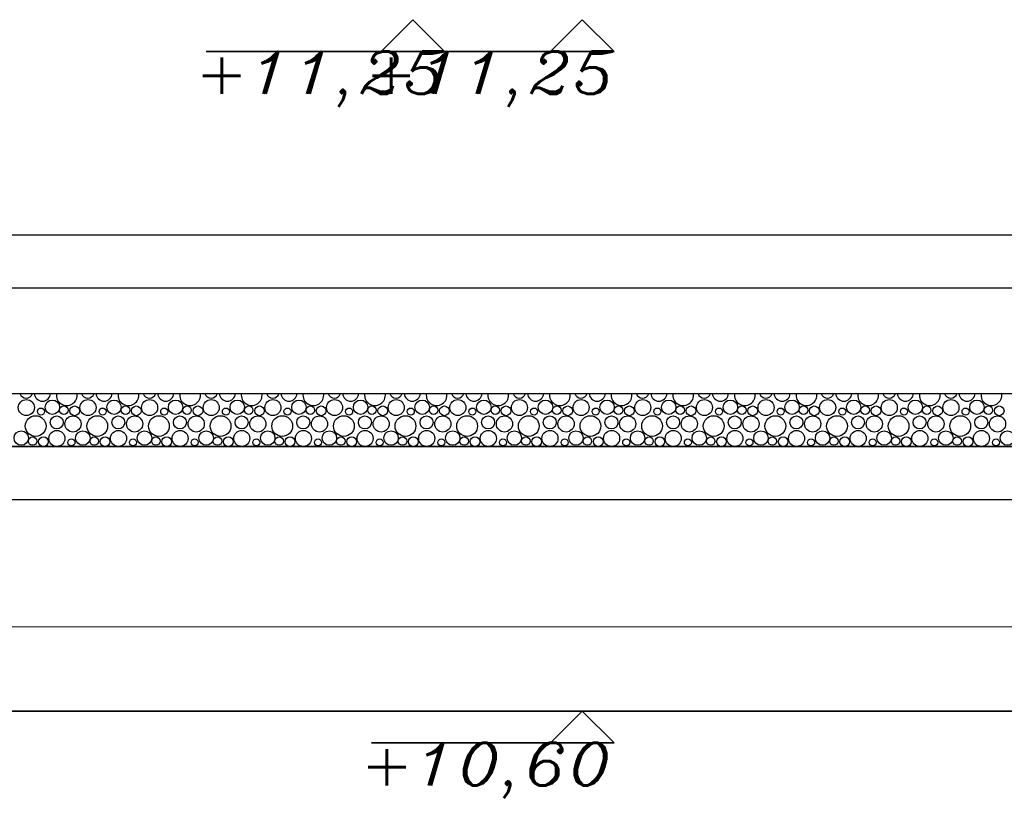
# Model space of a CAD drawing. Header units: millimetres. Extents: x -74 to 79, y 0 to 54.
# Tile 23 of 164: x -66.726 to -65.797, y 15.634 to 16.368. Entities that reach past the tile are written whole.
import ezdxf

# ---------------------------------------------------------------- set-up
doc = ezdxf.new("R2010")
doc.units = ezdxf.units.MM
for name, color, linetype, lineweight in [('01_Neubau_Bauteischraffuren', 7, 'Continuous', 20), ('1-0', 7, 'Continuous', 20), ('11_Koordinaten zur Einordnung - nicht mit drucken', 7, 'Continuous', 20), ('Alu-0.35', 7, 'Continuous', 20), ('Alu-0.5', 7, 'Continuous', 20), ('Beton-0.35', 7, 'Continuous', 20)]:
    doc.layers.add(name, color=color, linetype=linetype, lineweight=lineweight)
doc.styles.add('Italic', font='Italic', dxfattribs={"width": 1.15})

msp = doc.modelspace()

# ---------------------------------------------------------------- linework, layer by layer
at = {"layer": '01_Neubau_Bauteischraffuren', "color": 3, "linetype": 'Continuous', "lineweight": 25}
for centre, radius in [((-66.720156, 16.0016079), 0.0075694), ((-66.6955997, 16.0019548), 0.0068082), ((-66.6619628, 16.0016079), 0.0075694), ((-66.6374065, 16.0019548), 0.0068082), ((-66.6037696, 16.0016079), 0.0075694), ((-66.5792133, 16.0019548), 0.0068082), ((-66.5455764, 16.0016079), 0.0075694), ((-66.5210201, 16.0019548), 0.0068082), ((-66.4873831, 16.0016079), 0.0075694), ((-66.4628269, 16.0019548), 0.0068082), ((-66.4291899, 16.0016079), 0.0075694), ((-66.4046336, 16.0019548), 0.0068082), ((-66.3709967, 16.0016079), 0.0075694), ((-66.3464404, 16.0019548), 0.0068082), ((-66.3128035, 16.0016079), 0.0075694), ((-66.2882472, 16.0019548), 0.0068082), ((-66.2546103, 16.0016079), 0.0075694), ((-66.230054, 16.0019548), 0.0068082), ((-66.196417, 16.0016079), 0.0075694), ((-66.1718608, 16.0019548), 0.0068082), ((-66.1382238, 16.0016079), 0.0075694), ((-66.1136675, 16.0019548), 0.0068082), ((-66.0800306, 16.0016079), 0.0075694), ((-66.0554743, 16.0019548), 0.0068082), ((-66.0218374, 16.0016079), 0.0075694), ((-65.9972811, 16.0019548), 0.0068082), ((-65.9636442, 16.0016079), 0.0075694), ((-65.9390879, 16.0019548), 0.0068082), ((-65.9054509, 16.0016079), 0.0075694), ((-65.8808947, 16.0019548), 0.0068082), ((-65.8472577, 16.0016079), 0.0075694), ((-65.8227014, 16.0019548), 0.0068082), ((-66.7063795, 15.9978874), 0.0033082), ((-66.68482, 15.999118), 0.0040118), ((-66.6746076, 15.9985506), 0.0045742), ((-66.6481862, 15.9978874), 0.0033082), ((-66.6266268, 15.999118), 0.0040118), ((-66.6164144, 15.9985506), 0.0045742), ((-66.589993, 15.9978874), 0.0033082), ((-66.5684336, 15.999118), 0.0040118), ((-66.5582212, 15.9985506), 0.0045742), ((-66.5317998, 15.9978874), 0.0033082), ((-66.5102404, 15.999118), 0.0040118), ((-66.500028, 15.9985506), 0.0045742), ((-66.4736066, 15.9978874), 0.0033082), ((-66.4520471, 15.999118), 0.0040118), ((-66.4418348, 15.9985506), 0.0045742), ((-66.4154134, 15.9978874), 0.0033082), ((-66.3938539, 15.999118), 0.0040118), ((-66.3836415, 15.9985506), 0.0045742), ((-66.3572201, 15.9978874), 0.0033082), ((-66.3356607, 15.999118), 0.0040118), ((-66.3254483, 15.9985506), 0.0045742), ((-66.2990269, 15.9978874), 0.0033082), ((-66.2774675, 15.999118), 0.0040118), ((-66.2672551, 15.9985506), 0.0045742), ((-66.2408337, 15.9978874), 0.0033082), ((-66.2192743, 15.999118), 0.0040118), ((-66.2090619, 15.9985506), 0.0045742), ((-66.1826405, 15.9978874), 0.0033082), ((-66.161081, 15.999118), 0.0040118), ((-66.1508687, 15.9985506), 0.0045742), ((-66.1244473, 15.9978874), 0.0033082), ((-66.1028878, 15.999118), 0.0040118), ((-66.0926755, 15.9985506), 0.0045742), ((-66.066254, 15.9978874), 0.0033082), ((-66.0446946, 15.999118), 0.0040118), ((-66.0344822, 15.9985506), 0.0045742), ((-66.0080608, 15.9978874), 0.0033082), ((-65.9865014, 15.999118), 0.0040118), ((-65.976289, 15.9985506), 0.0045742), ((-65.9498676, 15.9978874), 0.0033082), ((-65.9283082, 15.999118), 0.0040118), ((-65.9180958, 15.9985506), 0.0045742), ((-65.8916744, 15.9978874), 0.0033082), ((-65.8701149, 15.999118), 0.0040118), ((-65.8599026, 15.9985506), 0.0045742), ((-65.8334812, 15.9978874), 0.0033082), ((-65.8119217, 15.999118), 0.0040118), ((-65.8017094, 15.9985506), 0.0045742), ((-66.7113765, 15.9841824), 0.009794), ((-66.6915191, 15.9875866), 0.0061369), ((-66.6761536, 15.9861756), 0.007633), ((-66.6531832, 15.9841824), 0.009794), ((-66.6333259, 15.9875866), 0.0061369), ((-66.6179604, 15.9861756), 0.007633), ((-66.59499, 15.9841824), 0.009794), ((-66.5751326, 15.9875866), 0.0061369), ((-66.5597672, 15.9861756), 0.007633), ((-66.5367968, 15.9841824), 0.009794), ((-66.5169394, 15.9875866), 0.0061369), ((-66.501574, 15.9861756), 0.007633), ((-66.4786036, 15.9841824), 0.009794), ((-66.4587462, 15.9875866), 0.0061369), ((-66.4433807, 15.9861756), 0.007633), ((-66.4204104, 15.9841824), 0.009794), ((-66.400553, 15.9875866), 0.0061369), ((-66.3851875, 15.9861756), 0.007633), ((-66.3622171, 15.9841824), 0.009794), ((-66.3423598, 15.9875866), 0.0061369), ((-66.3269943, 15.9861756), 0.007633), ((-66.3040239, 15.9841824), 0.009794), ((-66.2841665, 15.9875866), 0.0061369), ((-66.2688011, 15.9861756), 0.007633), ((-66.2458307, 15.9841824), 0.009794), ((-66.2259733, 15.9875866), 0.0061369), ((-66.2106079, 15.9861756), 0.007633), ((-66.1876375, 15.9841824), 0.009794), ((-66.1677801, 15.9875866), 0.0061369), ((-66.1524146, 15.9861756), 0.007633), ((-66.1294443, 15.9841824), 0.009794), ((-66.1095869, 15.9875866), 0.0061369), ((-66.0942214, 15.9861756), 0.007633), ((-66.0712511, 15.9841824), 0.009794), ((-66.0513937, 15.9875866), 0.0061369), ((-66.0360282, 15.9861756), 0.007633), ((-66.0130578, 15.9841824), 0.009794), ((-65.9932005, 15.9875866), 0.0061369), ((-65.977835, 15.9861756), 0.007633), ((-65.9548646, 15.9841824), 0.009794), ((-65.9350072, 15.9875866), 0.0061369), ((-65.9196418, 15.9861756), 0.007633), ((-65.8966714, 15.9841824), 0.009794), ((-65.876814, 15.9875866), 0.0061369), ((-65.8614485, 15.9861756), 0.007633), ((-65.8384782, 15.9841824), 0.009794), ((-65.8186208, 15.9875866), 0.0061369), ((-65.8032553, 15.9861756), 0.007633), ((-66.724993, 15.9728354), 0.0068082), ((-66.691356, 15.9724885), 0.0075694), ((-66.6667997, 15.9728354), 0.0068082), ((-66.6331628, 15.9724885), 0.0075694), ((-66.6086065, 15.9728354), 0.0068082), ((-66.5749696, 15.9724885), 0.0075694), ((-66.5504133, 15.9728354), 0.0068082), ((-66.5167764, 15.9724885), 0.0075694), ((-66.4922201, 15.9728354), 0.0068082), ((-66.4585831, 15.9724885), 0.0075694), ((-66.4340269, 15.9728354), 0.0068082), ((-66.4003899, 15.9724885), 0.0075694), ((-66.3758336, 15.9728354), 0.0068082), ((-66.3421967, 15.9724885), 0.0075694), ((-66.3176404, 15.9728354), 0.0068082), ((-66.2840035, 15.9724885), 0.0075694), ((-66.2594472, 15.9728354), 0.0068082), ((-66.2258103, 15.9724885), 0.0075694), ((-66.201254, 15.9728354), 0.0068082), ((-66.167617, 15.9724885), 0.0075694), ((-66.1430608, 15.9728354), 0.0068082), ((-66.1094238, 15.9724885), 0.0075694), ((-66.0848675, 15.9728354), 0.0068082), ((-66.0512306, 15.9724885), 0.0075694), ((-66.0266743, 15.9728354), 0.0068082), ((-65.9930374, 15.9724885), 0.0075694), ((-65.9684811, 15.9728354), 0.0068082), ((-65.9348442, 15.9724885), 0.0075694), ((-65.9102879, 15.9728354), 0.0068082), ((-65.8766509, 15.9724885), 0.0075694), ((-65.8520947, 15.9728354), 0.0068082), ((-65.8184577, 15.9724885), 0.0075694), ((-65.7939014, 15.9728354), 0.0068082), ((-66.7142132, 15.9699986), 0.0040118), ((-66.7040009, 15.9694312), 0.0045742), ((-66.6775795, 15.968768), 0.0033082), ((-66.65602, 15.9699986), 0.0040118), ((-66.6458076, 15.9694312), 0.0045742), ((-66.6193862, 15.968768), 0.0033082), ((-66.5978268, 15.9699986), 0.0040118), ((-66.5876144, 15.9694312), 0.0045742), ((-66.561193, 15.968768), 0.0033082), ((-66.5396336, 15.9699986), 0.0040118), ((-66.5294212, 15.9694312), 0.0045742), ((-66.5029998, 15.968768), 0.0033082), ((-66.4814404, 15.9699986), 0.0040118), ((-66.471228, 15.9694312), 0.0045742), ((-66.4448066, 15.968768), 0.0033082), ((-66.4232471, 15.9699986), 0.0040118), ((-66.4130348, 15.9694312), 0.0045742), ((-66.3866134, 15.968768), 0.0033082), ((-66.3650539, 15.9699986), 0.0040118), ((-66.3548415, 15.9694312), 0.0045742), ((-66.3284201, 15.968768), 0.0033082), ((-66.3068607, 15.9699986), 0.0040118), ((-66.2966483, 15.9694312), 0.0045742), ((-66.2702269, 15.968768), 0.0033082), ((-66.2486675, 15.9699986), 0.0040118), ((-66.2384551, 15.9694312), 0.0045742), ((-66.2120337, 15.968768), 0.0033082), ((-66.1904743, 15.9699986), 0.0040118), ((-66.1802619, 15.9694312), 0.0045742), ((-66.1538405, 15.968768), 0.0033082), ((-66.132281, 15.9699986), 0.0040118), ((-66.1220687, 15.9694312), 0.0045742), ((-66.0956473, 15.968768), 0.0033082), ((-66.0740878, 15.9699986), 0.0040118), ((-66.0638755, 15.9694312), 0.0045742), ((-66.037454, 15.968768), 0.0033082), ((-66.0158946, 15.9699986), 0.0040118), ((-66.0056822, 15.9694312), 0.0045742), ((-65.9792608, 15.968768), 0.0033082), ((-65.9577014, 15.9699986), 0.0040118), ((-65.947489, 15.9694312), 0.0045742), ((-65.9210676, 15.968768), 0.0033082), ((-65.8995082, 15.9699986), 0.0040118), ((-65.8892958, 15.9694312), 0.0045742), ((-65.8628744, 15.968768), 0.0033082), ((-65.8413149, 15.9699986), 0.0040118), ((-65.8311026, 15.9694312), 0.0045742), ((-65.8046812, 15.968768), 0.0033082)]:
    msp.add_circle(centre, radius, dxfattribs=at)
for centre, radius, start, end in [((-66.7203191, 16.016706), 0.0061369, 197.5340082, 342.4659918), ((-66.7049536, 16.015295), 0.007633, 183.2891525, 356.7108475), ((-66.6819832, 16.0133018), 0.009794, 170.8629715, 9.1370285), ((-66.6621259, 16.016706), 0.0061369, 197.5340082, 342.4659918), ((-66.6467604, 16.015295), 0.007633, 183.2891525, 356.7108475), ((-66.62379, 16.0133018), 0.009794, 170.8629715, 9.1370285), ((-66.6039326, 16.016706), 0.0061369, 197.5340082, 342.4659918), ((-66.5885672, 16.015295), 0.007633, 183.2891525, 356.7108475), ((-66.5655968, 16.0133018), 0.009794, 170.8629715, 9.1370285), ((-66.5457394, 16.016706), 0.0061369, 197.5340082, 342.4659918), ((-66.530374, 16.015295), 0.007633, 183.2891525, 356.7108475), ((-66.5074036, 16.0133018), 0.009794, 170.8629715, 9.1370285), ((-66.4875462, 16.016706), 0.0061369, 197.5340082, 342.4659918), ((-66.4721807, 16.015295), 0.007633, 183.2891525, 356.7108475), ((-66.4492104, 16.0133018), 0.009794, 170.8629715, 9.1370285), ((-66.429353, 16.016706), 0.0061369, 197.5340082, 342.4659918), ((-66.4139875, 16.015295), 0.007633, 183.2891525, 356.7108475), ((-66.3910171, 16.0133018), 0.009794, 170.8629715, 9.1370285), ((-66.3711598, 16.016706), 0.0061369, 197.5340082, 342.4659918), ((-66.3557943, 16.015295), 0.007633, 183.2891525, 356.7108475), ((-66.3328239, 16.0133018), 0.009794, 170.8629715, 9.1370285), ((-66.3129665, 16.016706), 0.0061369, 197.5340082, 342.4659918), ((-66.2976011, 16.015295), 0.007633, 183.2891525, 356.7108475), ((-66.2746307, 16.0133018), 0.009794, 170.8629715, 9.1370285), ((-66.2547733, 16.016706), 0.0061369, 197.5340082, 342.4659918), ((-66.2394079, 16.015295), 0.007633, 183.2891525, 356.7108475), ((-66.2164375, 16.0133018), 0.009794, 170.8629715, 9.1370285), ((-66.1965801, 16.016706), 0.0061369, 197.5340082, 342.4659918), ((-66.1812146, 16.015295), 0.007633, 183.2891525, 356.7108475), ((-66.1582443, 16.0133018), 0.009794, 170.8629715, 9.1370285), ((-66.1383869, 16.016706), 0.0061369, 197.5340082, 342.4659918), ((-66.1230214, 16.015295), 0.007633, 183.2891525, 356.7108475), ((-66.1000511, 16.0133018), 0.009794, 170.8629715, 9.1370285), ((-66.0801937, 16.016706), 0.0061369, 197.5340082, 342.4659918), ((-66.0648282, 16.015295), 0.007633, 183.2891525, 356.7108475), ((-66.0418578, 16.0133018), 0.009794, 170.8629715, 9.1370285), ((-66.0220005, 16.016706), 0.0061369, 197.5340082, 342.4659918), ((-66.006635, 16.015295), 0.007633, 183.2891525, 356.7108475), ((-65.9836646, 16.0133018), 0.009794, 170.8629715, 9.1370285), ((-65.9638072, 16.016706), 0.0061369, 197.5340082, 342.4659918), ((-65.9484418, 16.015295), 0.007633, 183.2891525, 356.7108475), ((-65.9254714, 16.0133018), 0.009794, 170.8629715, 9.1370285), ((-65.905614, 16.016706), 0.0061369, 197.5340082, 342.4659918), ((-65.8902485, 16.015295), 0.007633, 183.2891525, 356.7108475), ((-65.8672782, 16.0133018), 0.009794, 170.8629715, 9.1370285), ((-65.8474208, 16.016706), 0.0061369, 197.5340082, 342.4659918), ((-65.8320553, 16.015295), 0.007633, 183.2891525, 356.7108475), ((-65.809085, 16.0133018), 0.009794, 170.8629715, 9.1370285)]:
    msp.add_arc(centre, radius, start, end, dxfattribs=at)
at = {"layer": '1-0', "color": 2, "linetype": 'Continuous', "lineweight": 35}
for p, q in [((-67.4309284, 15.9648571), (-64.1399415, 15.9648571)), ((-67.5551747, 15.7148571), (-64.1399415, 15.7148571))]:
    msp.add_line(p, q, dxfattribs=at)
at = {"layer": '11_Koordinaten zur Einordnung - nicht mit drucken', "color": 2, "linetype": 'Continuous', "lineweight": 35}
for p, q in [((-66.3853059, 16.3380178), (-66.3553059, 16.3680178)), ((-66.3553059, 16.3680178), (-66.3253059, 16.3380178)), ((-66.2253059, 16.3380178), (-66.1953059, 16.3680178)), ((-66.1953059, 16.3680178), (-66.1653059, 16.3380178)), ((-66.3853059, 16.3380178), (-66.5502431, 16.3380178)), ((-66.2253059, 16.3380178), (-66.3902431, 16.3380178)), ((-66.3253059, 16.3380178), (-66.3853059, 16.3380178)), ((-66.1653059, 16.3380178), (-66.2253059, 16.3380178)), ((-66.2253059, 15.6848571), (-66.1953059, 15.7148571)), ((-66.1953059, 15.7148571), (-66.1653059, 15.6848571)), ((-66.2253059, 15.6848571), (-66.3942663, 15.6848571)), ((-66.1653059, 15.6848571), (-66.2253059, 15.6848571))]:
    msp.add_line(p, q, dxfattribs=at)
at = {"layer": 'Alu-0.35', "color": 3, "linetype": 'Continuous', "lineweight": 25}
for p, q in [((-67.5051746, 16.1648815), (-64.1399415, 16.1648815)), ((-67.5051746, 16.1148815), (-64.1399415, 16.1148815)), ((-67.5551746, 15.9148815), (-64.1399415, 15.9148815))]:
    msp.add_line(p, q, dxfattribs=at)
at = {"layer": 'Alu-0.5', "color": 7, "linetype": 'Continuous', "lineweight": 18}
msp.add_line((-73.8703636, 15.7944161), (-63.9411713, 15.7944161), dxfattribs=at)
at = {"layer": 'Beton-0.35', "color": 3, "linetype": 'Continuous', "lineweight": 25}
for p, q in [((-67.5051746, 16.0148571), (-64.1399415, 16.0148571)), ((-67.5551747, 15.9648571), (-64.1399415, 15.9648571))]:
    msp.add_line(p, q, dxfattribs=at)

# ---------------------------------------------------------------- texts
at = {"layer": '11_Koordinaten zur Einordnung - nicht mit drucken', "color": 2, "lineweight": 35, "style": 'Italic', "width": 1.15}
for s, p in [('+11,25', (-66.5613631, 16.2979778)), ('+11,25', (-66.4013631, 16.2979778)), ('+10,60', (-66.4053863, 15.6448171))]:
    msp.add_text(s, height=0.04, dxfattribs=at).set_placement(p)

doc.saveas('drawing.dxf')
